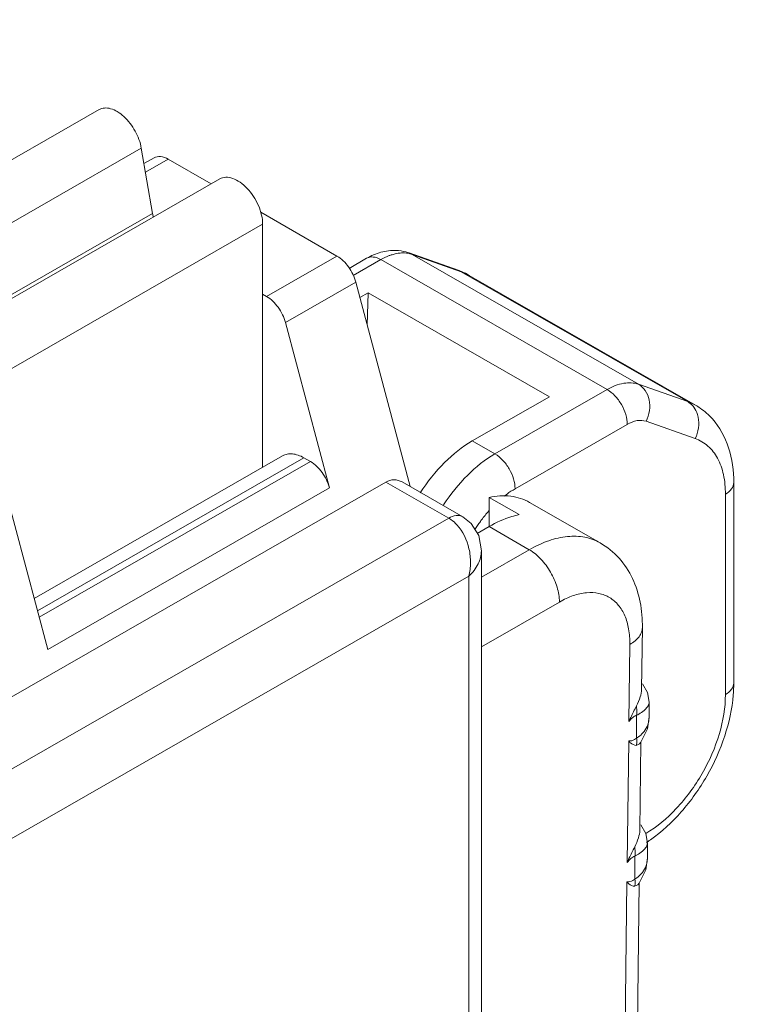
# Model space of a CAD drawing. Header units: centimetres. Extents: x -24.5 to 49.7, y -16.6 to 18.4.
# Tile 168 of 248: x -12.698 to -12.333, y -4.031 to -3.545. Entities that reach past the tile are written whole.
import ezdxf

# ---------------------------------------------------------------- set-up
doc = ezdxf.new("R2010")
doc.units = ezdxf.units.CM
doc.header["$MEASUREMENT"] = 0
doc.layers.add('layer 1', color=7, linetype='Continuous')

msp = doc.modelspace()

# ---------------------------------------------------------------- linework, layer by layer
at = {"layer": 'layer 1', "color": 1, "lineweight": 0}
msp.add_open_spline([(24.98821, 18.39808), (24.98821, 18.39808), (24.98821, -16.60193), (24.98821, -16.60193), (24.98821, -16.60193), (-24.51772, -16.60193), (-24.51772, -16.60193), (-24.51772, -16.60193), (-24.51772, 18.39808), (-24.51772, 18.39808), (-24.51772, 18.39808), (24.98821, 18.39808), (24.98821, 18.39808)], degree=3, knots=[0, 0, 0, 0, 0.25, 0.25, 0.25, 0.5, 0.5, 0.5, 0.75, 0.75, 0.75, 1, 1, 1, 1], dxfattribs=at)
at = {"layer": 'layer 1', "color": 5, "lineweight": 0}
msp.add_open_spline([(-23.26688, 17.18067), (-23.26688, 17.18067), (-23.26688, -15.60944), (-23.26688, -15.60944), (-23.26688, -15.60944), (23.98644, -15.60944), (23.98644, -15.60944)], degree=3, knots=[0, 0, 0, 0, 0.5, 0.5, 0.5, 1, 1, 1, 1], dxfattribs=at)
at = {"layer": 'layer 1', "lineweight": 9}
for points in [[(-12.65875, -3.58908), (-12.65875, -3.58908), (-12.79291, -3.66603), (-12.79291, -3.66603)], [(-12.63788, -3.60815), (-12.63788, -3.60815), (-12.77204, -3.68511), (-12.77204, -3.68511)], [(-12.63232, -3.64039), (-12.63232, -3.64039), (-12.63788, -3.60815), (-12.63788, -3.60815)], [(-12.63658, -3.61571), (-12.63658, -3.61571), (-12.63161, -3.61286), (-12.63161, -3.61286)], [(-12.62462, -3.61354), (-12.62462, -3.61354), (-12.63585, -3.61998), (-12.63585, -3.61998)], [(-12.60339, -3.62572), (-12.60339, -3.62572), (-12.62462, -3.61354), (-12.62462, -3.61354)], [(-12.59912, -3.62328), (-12.59912, -3.62328), (-12.73328, -3.70023), (-12.73328, -3.70023)], [(-12.76649, -3.71734), (-12.76649, -3.71734), (-12.63232, -3.64039), (-12.63232, -3.64039)], [(-12.63232, -3.64039), (-12.63223, -3.64093), (-12.63212, -3.64146), (-12.63199, -3.642)], [(-12.54124, -3.66137), (-12.54124, -3.66137), (-12.57888, -3.63978), (-12.57888, -3.63978)], [(-12.57796, -3.64564), (-12.57796, -3.64564), (-12.71212, -3.72259), (-12.71212, -3.72259)], [(-12.57796, -3.76562), (-12.57796, -3.76562), (-12.57796, -3.64564), (-12.57796, -3.64564)], [(-12.50561, -3.65984), (-12.50561, -3.65984), (-12.48137, -3.6684), (-12.48137, -3.6684)], [(-12.50561, -3.65984), (-12.50561, -3.65984), (-12.50407, -3.66055), (-12.50407, -3.66055)], [(-12.57602, -3.68132), (-12.57602, -3.68132), (-12.54124, -3.66137), (-12.54124, -3.66137)], [(-12.52659, -3.66247), (-12.52659, -3.66247), (-12.53524, -3.66743), (-12.53524, -3.66743)], [(-12.5196, -3.66314), (-12.5196, -3.66314), (-12.53326, -3.67098), (-12.53326, -3.67098)], [(-12.4078, -3.72727), (-12.4078, -3.72727), (-12.5196, -3.66314), (-12.5196, -3.66314)], [(-12.47984, -3.66911), (-12.47984, -3.66911), (-12.50407, -3.66055), (-12.50407, -3.66055)], [(-12.50407, -3.66055), (-12.50407, -3.66055), (-12.39228, -3.72467), (-12.39228, -3.72467)], [(-12.47592, -3.67091), (-12.47592, -3.67091), (-12.48137, -3.6684), (-12.48137, -3.6684)], [(-12.4798, -3.669), (-12.48032, -3.66879), (-12.48084, -3.66859), (-12.48137, -3.6684)], [(-12.36804, -3.73323), (-12.36804, -3.73323), (-12.47984, -3.66911), (-12.47984, -3.66911)], [(-12.47592, -3.67091), (-12.47717, -3.67019), (-12.47847, -3.66955), (-12.4798, -3.669)], [(-12.5319, -3.6743), (-12.5319, -3.6743), (-12.56668, -3.69425), (-12.56668, -3.69425)], [(-12.50505, -3.77518), (-12.50505, -3.77518), (-12.5319, -3.6743), (-12.5319, -3.6743)], [(-12.47592, -3.67091), (-12.47592, -3.67091), (-12.36412, -3.73503), (-12.36412, -3.73503)], [(-12.52579, -3.67952), (-12.52579, -3.67952), (-12.52989, -3.68187), (-12.52989, -3.68187)], [(-12.52579, -3.67952), (-12.52579, -3.67952), (-12.52627, -3.69549), (-12.52627, -3.69549)], [(-12.43635, -3.73082), (-12.43635, -3.73082), (-12.52579, -3.67952), (-12.52579, -3.67952)], [(-12.57796, -3.68021), (-12.57796, -3.68021), (-12.57602, -3.68132), (-12.57602, -3.68132)], [(-12.56668, -3.69425), (-12.56668, -3.69425), (-12.54499, -3.77577), (-12.54499, -3.77577)], [(-12.46322, -3.75905), (-12.46322, -3.75905), (-12.4078, -3.72727), (-12.4078, -3.72727)], [(-12.39228, -3.72467), (-12.39228, -3.72467), (-12.36804, -3.73323), (-12.36804, -3.73323)], [(-12.4744, -3.75264), (-12.4744, -3.75264), (-12.43635, -3.73082), (-12.43635, -3.73082)], [(-12.36804, -3.73323), (-12.36804, -3.73323), (-12.36412, -3.73503), (-12.36412, -3.73503)], [(-12.38855, -3.74293), (-12.38855, -3.74293), (-12.36431, -3.75148), (-12.36431, -3.75148)], [(-12.39786, -3.74448), (-12.39786, -3.74448), (-12.45328, -3.77627), (-12.45328, -3.77627)], [(-12.4744, -3.75264), (-12.4744, -3.75264), (-12.46322, -3.75905), (-12.46322, -3.75905)], [(-12.69082, -3.83035), (-12.69082, -3.83035), (-12.56808, -3.75995), (-12.56808, -3.75995)], [(-12.55759, -3.76096), (-12.55759, -3.76096), (-12.6892, -3.83646), (-12.6892, -3.83646)], [(-12.55759, -3.76096), (-12.55759, -3.76096), (-12.55432, -3.76284), (-12.55432, -3.76284)], [(-12.68834, -3.83971), (-12.68834, -3.83971), (-12.55432, -3.76284), (-12.55432, -3.76284)], [(-14.2711, -4.77902), (-14.2711, -4.77902), (-12.5171, -3.77296), (-12.5171, -3.77296)], [(-12.68411, -3.85557), (-12.68411, -3.85557), (-12.70581, -3.77405), (-12.70581, -3.77405)], [(-12.54499, -3.77577), (-12.54499, -3.77577), (-12.68411, -3.85557), (-12.68411, -3.85557)], [(-12.48604, -3.79077), (-12.48604, -3.79077), (-12.5171, -3.77296), (-12.5171, -3.77296)], [(-12.50906, -3.77288), (-12.50906, -3.77288), (-12.47905, -3.79009), (-12.47905, -3.79009)], [(-12.34528, -3.87215), (-12.34528, -3.87215), (-12.34528, -3.77318), (-12.34528, -3.77318)], [(-12.46616, -3.79495), (-12.46616, -3.79495), (-12.46616, -3.78049), (-12.46616, -3.78049)], [(-12.45126, -3.78904), (-12.45126, -3.78904), (-12.46616, -3.78049), (-12.46616, -3.78049)], [(-12.34939, -3.87785), (-12.34939, -3.87785), (-12.34939, -3.77895), (-12.34939, -3.77895)], [(-12.44611, -3.783), (-12.44611, -3.783), (-12.41132, -3.80295), (-12.41132, -3.80295)], [(-14.24005, -4.79684), (-14.24005, -4.79684), (-12.48604, -3.79077), (-12.48604, -3.79077)], [(-12.4663, -3.78721), (-12.46756, -3.78864), (-12.46875, -3.79011), (-12.46988, -3.79164)], [(-12.47185, -3.79445), (-12.4723, -3.79512), (-12.47273, -3.79578), (-12.47315, -3.79646)], [(-12.47193, -3.79826), (-12.47193, -3.79826), (-12.46616, -3.79495), (-12.46616, -3.79495)], [(-12.47039, -3.79234), (-12.47089, -3.79304), (-12.47138, -3.79374), (-12.47185, -3.79445)], [(-12.46988, -3.79164), (-12.47006, -3.79188), (-12.47022, -3.79211), (-12.47039, -3.79234)], [(-12.44629, -3.80634), (-12.44629, -3.80634), (-12.46616, -3.79495), (-12.46616, -3.79495)], [(-12.46992, -3.8199), (-12.46992, -3.8199), (-12.44629, -3.80634), (-12.44629, -3.80634)], [(-12.46992, -3.80683), (-12.46992, -3.80683), (-12.46992, -4.19966), (-12.46992, -4.19966)], [(-12.4761, -3.81944), (-12.4761, -3.81944), (-14.22018, -4.81981), (-14.22018, -4.81981)], [(-12.4761, -4.2032), (-12.4761, -4.2032), (-12.4761, -3.81944), (-12.4761, -3.81944)], [(-12.43138, -3.83216), (-12.43138, -3.83216), (-12.46992, -3.85427), (-12.46992, -3.85427)], [(-12.39043, -3.84479), (-12.39043, -3.84479), (-12.3908, -3.87522), (-12.3908, -3.87522)], [(-12.3966, -3.85308), (-12.3966, -3.85308), (-12.39707, -3.89115), (-12.39707, -3.89115)], [(-12.34553, -3.87811), (-12.34537, -3.87613), (-12.34528, -3.87414), (-12.34528, -3.87215)], [(-12.38708, -3.88886), (-12.38708, -3.88886), (-12.38708, -3.88156), (-12.38708, -3.88156)], [(-12.39326, -3.89944), (-12.39326, -3.89944), (-12.39326, -3.88808), (-12.39326, -3.88808)], [(-12.3879, -3.89485), (-12.3879, -3.89485), (-12.38708, -3.88884), (-12.38708, -3.88884)], [(-12.38708, -3.88886), (-12.38708, -3.88977), (-12.38719, -3.89069), (-12.3874, -3.89158)], [(-12.39111, -3.90134), (-12.39111, -3.90134), (-12.3879, -3.89485), (-12.3879, -3.89485)], [(-12.39718, -3.90073), (-12.39718, -3.90073), (-12.39791, -3.96071), (-12.39791, -3.96071)], [(-12.39319, -3.9019), (-12.39323, -3.90225), (-12.3933, -3.9026), (-12.3934, -3.90294)], [(-12.3934, -3.90294), (-12.3934, -3.90294), (-12.39179, -3.90217), (-12.39179, -3.90217)], [(-12.39326, -3.89944), (-12.39292, -3.89923), (-12.39259, -3.899), (-12.39227, -3.89876)], [(-12.39179, -3.90218), (-12.39179, -3.90218), (-12.39111, -3.90134), (-12.39111, -3.90134)], [(-12.39111, -3.90134), (-12.39111, -3.90134), (-12.39165, -3.94478), (-12.39165, -3.94478)], [(-12.3883, -3.95086), (-12.38785, -3.95056), (-12.38741, -3.95026), (-12.38698, -3.94996)], [(-12.38793, -3.95842), (-12.38793, -3.95842), (-12.38793, -3.95112), (-12.38793, -3.95112)], [(-12.38698, -3.94996), (-12.38679, -3.94983), (-12.38662, -3.94971), (-12.38644, -3.94958)], [(-12.3941, -3.969), (-12.3941, -3.969), (-12.3941, -3.95764), (-12.3941, -3.95764)], [(-12.38875, -3.96441), (-12.38875, -3.96441), (-12.38793, -3.9584), (-12.38793, -3.9584)], [(-12.38793, -3.95842), (-12.38793, -3.95933), (-12.38803, -3.96025), (-12.38824, -3.96114)], [(-12.39196, -3.9709), (-12.39196, -3.9709), (-12.38875, -3.96441), (-12.38875, -3.96441)], [(-12.39803, -3.97029), (-12.39803, -3.97029), (-12.3996, -4.09983), (-12.3996, -4.09983)], [(-12.3941, -3.969), (-12.39376, -3.96879), (-12.39343, -3.96856), (-12.39312, -3.96832)], [(-12.39399, -3.97029), (-12.394, -3.96986), (-12.39404, -3.96943), (-12.3941, -3.969)], [(-12.39196, -3.9709), (-12.39196, -3.9709), (-12.39334, -4.0839), (-12.39334, -4.0839)], [(-12.39263, -3.97174), (-12.39263, -3.97174), (-12.39196, -3.9709), (-12.39196, -3.9709)], [(-12.39263, -3.97173), (-12.39263, -3.97173), (-12.39425, -3.9725), (-12.39425, -3.9725)]]:
    msp.add_open_spline(points, degree=3, dxfattribs=at)
for points, knots in [([(-12.63788, -3.60815), (-12.6384, -3.6052), (-12.63948, -3.60234), (-12.64093, -3.59969), (-12.64241, -3.59702), (-12.64426, -3.59456), (-12.64651, -3.59252), (-12.64751, -3.5916), (-12.6486, -3.59076), (-12.64977, -3.59007), (-12.6508, -3.58945), (-12.65189, -3.58894), (-12.65305, -3.58862), (-12.65405, -3.58834), (-12.65509, -3.5882), (-12.65612, -3.58828), (-12.65704, -3.58836), (-12.65795, -3.58862), (-12.65875, -3.58908)], [0, 0, 0, 0, 0.166667, 0.166667, 0.166667, 0.333333, 0.333333, 0.333333, 0.5, 0.5, 0.5, 0.666667, 0.666667, 0.666667, 0.833333, 0.833333, 0.833333, 1, 1, 1, 1]), ([(-12.62462, -3.61354), (-12.62578, -3.61288), (-12.62705, -3.61236), (-12.6284, -3.61224), (-12.62951, -3.61215), (-12.63067, -3.61232), (-12.63161, -3.61286)], [0, 0, 0, 0, 0.5, 0.5, 0.5, 1, 1, 1, 1]), ([(-12.57796, -3.64564), (-12.57796, -3.64414), (-12.57816, -3.64264), (-12.5785, -3.64117), (-12.57886, -3.63955), (-12.57939, -3.63798), (-12.58005, -3.63647), (-12.58073, -3.63489), (-12.58155, -3.63337), (-12.58249, -3.63194), (-12.58341, -3.63053), (-12.58445, -3.6292), (-12.5856, -3.62798), (-12.58668, -3.62685), (-12.58784, -3.62581), (-12.58913, -3.62492), (-12.59025, -3.62414), (-12.59147, -3.62348), (-12.59276, -3.62303), (-12.59387, -3.62264), (-12.59503, -3.62241), (-12.59619, -3.62247), (-12.59722, -3.62251), (-12.59824, -3.62277), (-12.59912, -3.62328)], [0, 0, 0, 0, 0.125, 0.125, 0.125, 0.25, 0.25, 0.25, 0.375, 0.375, 0.375, 0.5, 0.5, 0.5, 0.625, 0.625, 0.625, 0.75, 0.75, 0.75, 0.875, 0.875, 0.875, 1, 1, 1, 1]), ([(-12.51204, -3.65862), (-12.51455, -3.65852), (-12.5171, -3.65883), (-12.51953, -3.65949), (-12.52201, -3.66017), (-12.52438, -3.66119), (-12.52659, -3.66247)], [0, 0, 0, 0, 0.5, 0.5, 0.5, 1, 1, 1, 1]), ([(-12.5088, -3.65981), (-12.50922, -3.65982), (-12.50965, -3.65984), (-12.51007, -3.65988), (-12.51142, -3.66), (-12.51276, -3.66029), (-12.51406, -3.66069)], [0, 0, 0, 0, 0.5, 0.5, 0.5, 1, 1, 1, 1]), ([(-12.50561, -3.65984), (-12.50613, -3.65966), (-12.50665, -3.6595), (-12.50719, -3.65935), (-12.50877, -3.65893), (-12.51041, -3.65869), (-12.51204, -3.65862)], [0, 0, 0, 0, 0.5, 0.5, 0.5, 1, 1, 1, 1]), ([(-12.50407, -3.66055), (-12.50444, -3.66041), (-12.50481, -3.66031), (-12.50519, -3.66021), (-12.50636, -3.65992), (-12.50759, -3.65979), (-12.5088, -3.65981)], [0, 0, 0, 0, 0.5, 0.5, 0.5, 1, 1, 1, 1]), ([(-12.5319, -3.6743), (-12.53262, -3.67159), (-12.53388, -3.66902), (-12.53554, -3.66672), (-12.53709, -3.66457), (-12.53898, -3.66266), (-12.54124, -3.66137)], [0, 0, 0, 0, 0.5, 0.5, 0.5, 1, 1, 1, 1]), ([(-12.5196, -3.66314), (-12.52076, -3.66248), (-12.52203, -3.66195), (-12.52338, -3.66184), (-12.52449, -3.66174), (-12.52565, -3.66192), (-12.52659, -3.66247)], [0, 0, 0, 0, 0.5, 0.5, 0.5, 1, 1, 1, 1]), ([(-12.51406, -3.66069), (-12.51452, -3.66083), (-12.51497, -3.66099), (-12.51543, -3.66116), (-12.51687, -3.6617), (-12.51826, -3.66237), (-12.5196, -3.66314)], [0, 0, 0, 0, 0.5, 0.5, 0.5, 1, 1, 1, 1]), ([(-12.57602, -3.68132), (-12.57376, -3.68261), (-12.57187, -3.68452), (-12.57032, -3.68667), (-12.56866, -3.68897), (-12.56741, -3.69154), (-12.56668, -3.69425)], [0, 0, 0, 0, 0.5, 0.5, 0.5, 1, 1, 1, 1]), ([(-12.4078, -3.72727), (-12.40526, -3.72581), (-12.4025, -3.72465), (-12.39957, -3.72417), (-12.39714, -3.72378), (-12.39458, -3.72386), (-12.39228, -3.72467)], [0, 0, 0, 0, 0.5, 0.5, 0.5, 1, 1, 1, 1]), ([(-12.39786, -3.74448), (-12.39786, -3.74285), (-12.39815, -3.74121), (-12.39862, -3.73964), (-12.39913, -3.7379), (-12.39987, -3.73624), (-12.40077, -3.73467), (-12.40168, -3.73311), (-12.40274, -3.73164), (-12.40399, -3.73033), (-12.40512, -3.72914), (-12.40638, -3.72808), (-12.4078, -3.72727)], [0, 0, 0, 0, 0.25, 0.25, 0.25, 0.5, 0.5, 0.5, 0.75, 0.75, 0.75, 1, 1, 1, 1]), ([(-12.39228, -3.72467), (-12.39095, -3.72543), (-12.38981, -3.72654), (-12.38895, -3.72781), (-12.38802, -3.72918), (-12.3874, -3.73075), (-12.38707, -3.73238), (-12.38672, -3.73412), (-12.38668, -3.73592), (-12.38693, -3.73768), (-12.38719, -3.7395), (-12.38774, -3.74129), (-12.38855, -3.74293)], [0, 0, 0, 0, 0.25, 0.25, 0.25, 0.5, 0.5, 0.5, 0.75, 0.75, 0.75, 1, 1, 1, 1]), ([(-12.365, -3.73596), (-12.36521, -3.73568), (-12.36543, -3.73541), (-12.36567, -3.73515), (-12.36636, -3.73439), (-12.36716, -3.73374), (-12.36804, -3.73323)], [0, 0, 0, 0, 0.5, 0.5, 0.5, 1, 1, 1, 1]), ([(-12.36283, -3.74094), (-12.36293, -3.74048), (-12.36305, -3.74002), (-12.36319, -3.73957), (-12.36359, -3.73828), (-12.36419, -3.73704), (-12.365, -3.73596)], [0, 0, 0, 0, 0.5, 0.5, 0.5, 1, 1, 1, 1]), ([(-12.35581, -3.74178), (-12.35759, -3.73978), (-12.35963, -3.73799), (-12.36183, -3.73647), (-12.36258, -3.73595), (-12.36334, -3.73548), (-12.36412, -3.73503)], [0, 0, 0, 0, 0.5, 0.5, 0.5, 1, 1, 1, 1]), ([(-12.39786, -3.74448), (-12.39634, -3.74361), (-12.39468, -3.7429), (-12.39293, -3.74262), (-12.39147, -3.74238), (-12.38993, -3.74243), (-12.38855, -3.74293)], [0, 0, 0, 0, 0.5, 0.5, 0.5, 1, 1, 1, 1]), ([(-12.36431, -3.75148), (-12.3635, -3.74985), (-12.36295, -3.74807), (-12.3627, -3.74624), (-12.36244, -3.74448), (-12.36248, -3.74267), (-12.36283, -3.74094)], [0, 0, 0, 0, 0.5, 0.5, 0.5, 1, 1, 1, 1]), ([(-12.34528, -3.77318), (-12.34528, -3.76739), (-12.34601, -3.76156), (-12.34782, -3.75601), (-12.34952, -3.7508), (-12.35218, -3.74583), (-12.35581, -3.74178)], [0, 0, 0, 0, 0.5, 0.5, 0.5, 1, 1, 1, 1]), ([(-12.4744, -3.75264), (-12.47942, -3.75552), (-12.48398, -3.75921), (-12.48809, -3.76331), (-12.49264, -3.76786), (-12.49664, -3.77292), (-12.5001, -3.77831)], [0, 0, 0, 0, 0.5, 0.5, 0.5, 1, 1, 1, 1]), ([(-12.36431, -3.75148), (-12.36202, -3.75229), (-12.35986, -3.75356), (-12.35803, -3.75518), (-12.35611, -3.75688), (-12.35453, -3.75895), (-12.3533, -3.76121), (-12.35193, -3.76373), (-12.351, -3.76647), (-12.35038, -3.76928), (-12.34968, -3.77245), (-12.34939, -3.77571), (-12.34939, -3.77895)], [0, 0, 0, 0, 0.25, 0.25, 0.25, 0.5, 0.5, 0.5, 0.75, 0.75, 0.75, 1, 1, 1, 1]), ([(-12.55759, -3.76096), (-12.55851, -3.76044), (-12.55948, -3.75998), (-12.56048, -3.75964), (-12.56138, -3.75933), (-12.56231, -3.7591), (-12.56326, -3.75901), (-12.56411, -3.75893), (-12.56498, -3.75895), (-12.56583, -3.75912), (-12.56661, -3.75927), (-12.56738, -3.75955), (-12.56808, -3.75995)], [0, 0, 0, 0, 0.25, 0.25, 0.25, 0.5, 0.5, 0.5, 0.75, 0.75, 0.75, 1, 1, 1, 1]), ([(-12.48859, -3.78421), (-12.48515, -3.77893), (-12.48119, -3.77397), (-12.4767, -3.76952), (-12.47265, -3.7655), (-12.46815, -3.76188), (-12.46322, -3.75905)], [0, 0, 0, 0, 0.5, 0.5, 0.5, 1, 1, 1, 1]), ([(-12.46322, -3.75905), (-12.46181, -3.75986), (-12.46054, -3.76093), (-12.45942, -3.76211), (-12.45817, -3.76342), (-12.45709, -3.76489), (-12.45619, -3.76646), (-12.45529, -3.76803), (-12.45455, -3.76968), (-12.45403, -3.77143), (-12.45357, -3.773), (-12.45328, -3.77463), (-12.45328, -3.77627)], [0, 0, 0, 0, 0.25, 0.25, 0.25, 0.5, 0.5, 0.5, 0.75, 0.75, 0.75, 1, 1, 1, 1]), ([(-12.54499, -3.77577), (-12.5457, -3.77306), (-12.54696, -3.77049), (-12.54862, -3.76819), (-12.55016, -3.76605), (-12.55206, -3.76413), (-12.55432, -3.76284)], [0, 0, 0, 0, 0.5, 0.5, 0.5, 1, 1, 1, 1]), ([(-12.50906, -3.77289), (-12.51024, -3.77221), (-12.51163, -3.77181), (-12.51301, -3.77181), (-12.51444, -3.77182), (-12.51587, -3.77226), (-12.5171, -3.77296)], [0, 0, 0, 0, 0.5, 0.5, 0.5, 1, 1, 1, 1]), ([(-12.45859, -3.77986), (-12.45815, -3.77952), (-12.45771, -3.77919), (-12.45727, -3.77886), (-12.45598, -3.77793), (-12.45465, -3.77706), (-12.45328, -3.77627)], [0, 0, 0, 0, 0.5, 0.5, 0.5, 1, 1, 1, 1]), ([(-12.34528, -3.77318), (-12.34528, -3.77427), (-12.34571, -3.77536), (-12.34634, -3.77627), (-12.34713, -3.77739), (-12.34823, -3.77822), (-12.34939, -3.77888)], [0, 0, 0, 0, 0.5, 0.5, 0.5, 1, 1, 1, 1]), ([(-12.44611, -3.783), (-12.44894, -3.78138), (-12.45215, -3.78036), (-12.45541, -3.77994), (-12.459, -3.77949), (-12.46265, -3.77976), (-12.46616, -3.78049)], [0, 0, 0, 0, 0.5, 0.5, 0.5, 1, 1, 1, 1]), ([(-12.47905, -3.79009), (-12.48004, -3.78953), (-12.48126, -3.78937), (-12.4824, -3.78949), (-12.48371, -3.78963), (-12.48493, -3.79013), (-12.48604, -3.79077)], [0, 0, 0, 0, 0.5, 0.5, 0.5, 1, 1, 1, 1]), ([(-12.48604, -3.79077), (-12.48567, -3.79098), (-12.48532, -3.7912), (-12.48497, -3.79144), (-12.48389, -3.79218), (-12.48289, -3.79307), (-12.482, -3.79404)], [0, 0, 0, 0, 0.5, 0.5, 0.5, 1, 1, 1, 1]), ([(-12.46992, -3.80683), (-12.46992, -3.80683), (-12.47122, -3.79941), (-12.47122, -3.79941), (-12.47122, -3.79941), (-12.47489, -3.79341), (-12.47489, -3.79341), (-12.47489, -3.79341), (-12.47906, -3.79009), (-12.47906, -3.79009)], [0, 0, 0, 0, 0.333333, 0.333333, 0.333333, 0.666667, 0.666667, 0.666667, 1, 1, 1, 1]), ([(-12.45126, -3.78904), (-12.45249, -3.7893), (-12.4537, -3.78962), (-12.45491, -3.78999), (-12.45883, -3.79118), (-12.46261, -3.7929), (-12.46616, -3.79495)], [0, 0, 0, 0, 0.5, 0.5, 0.5, 1, 1, 1, 1]), ([(-12.482, -3.79404), (-12.47901, -3.7973), (-12.47703, -3.80155), (-12.47605, -3.8059), (-12.47553, -3.80818), (-12.47528, -3.81048), (-12.4753, -3.8128), (-12.47531, -3.81503), (-12.47556, -3.81728), (-12.4761, -3.81944)], [0, 0, 0, 0, 0.333333, 0.333333, 0.333333, 0.666667, 0.666667, 0.666667, 1, 1, 1, 1]), ([(-12.44629, -3.80634), (-12.44322, -3.80459), (-12.44001, -3.80307), (-12.43666, -3.80191), (-12.43366, -3.80088), (-12.43054, -3.80013), (-12.42738, -3.79983), (-12.42453, -3.79956), (-12.42165, -3.79963), (-12.41884, -3.80018), (-12.4162, -3.8007), (-12.41364, -3.80162), (-12.41132, -3.80295)], [0, 0, 0, 0, 0.25, 0.25, 0.25, 0.5, 0.5, 0.5, 0.75, 0.75, 0.75, 1, 1, 1, 1]), ([(-12.39043, -3.84479), (-12.39038, -3.84059), (-12.39071, -3.83637), (-12.39152, -3.83225), (-12.39231, -3.82823), (-12.39354, -3.82431), (-12.39529, -3.82062), (-12.39702, -3.81697), (-12.39924, -3.81355), (-12.40195, -3.81055), (-12.40466, -3.80754), (-12.40784, -3.80495), (-12.41132, -3.80295)], [0, 0, 0, 0, 0.25, 0.25, 0.25, 0.5, 0.5, 0.5, 0.75, 0.75, 0.75, 1, 1, 1, 1]), ([(-12.4761, -3.81944), (-12.47429, -3.81768), (-12.47268, -3.81566), (-12.47155, -3.81336), (-12.47055, -3.81133), (-12.46993, -3.80907), (-12.46993, -3.80683)], [0, 0, 0, 0, 0.5, 0.5, 0.5, 1, 1, 1, 1]), ([(-12.43138, -3.83216), (-12.43138, -3.82972), (-12.43181, -3.82726), (-12.43252, -3.8249), (-12.43329, -3.8223), (-12.43439, -3.81979), (-12.43575, -3.81745), (-12.4371, -3.8151), (-12.43871, -3.8129), (-12.44058, -3.81093), (-12.44227, -3.80916), (-12.44417, -3.80756), (-12.44629, -3.80634)], [0, 0, 0, 0, 0.25, 0.25, 0.25, 0.5, 0.5, 0.5, 0.75, 0.75, 0.75, 1, 1, 1, 1]), ([(-12.43138, -3.83216), (-12.4292, -3.83091), (-12.42692, -3.82984), (-12.42453, -3.82903), (-12.42241, -3.8283), (-12.4202, -3.82778), (-12.41796, -3.82759), (-12.41593, -3.8274), (-12.41389, -3.82748), (-12.4119, -3.8279), (-12.41004, -3.82829), (-12.40824, -3.82898), (-12.40661, -3.82996), (-12.40498, -3.83095), (-12.40352, -3.83222), (-12.40229, -3.83369), (-12.40097, -3.83525), (-12.39992, -3.83704), (-12.3991, -3.83892), (-12.3982, -3.84102), (-12.39759, -3.84323), (-12.39719, -3.84548), (-12.39674, -3.84799), (-12.39657, -3.85054), (-12.3966, -3.85308)], [0, 0, 0, 0, 0.125, 0.125, 0.125, 0.25, 0.25, 0.25, 0.375, 0.375, 0.375, 0.5, 0.5, 0.5, 0.625, 0.625, 0.625, 0.75, 0.75, 0.75, 0.875, 0.875, 0.875, 1, 1, 1, 1]), ([(-12.39043, -3.84479), (-12.39044, -3.84557), (-12.39059, -3.84635), (-12.39085, -3.84709), (-12.39114, -3.84787), (-12.39156, -3.84862), (-12.39206, -3.84929), (-12.39262, -3.85004), (-12.39329, -3.85071), (-12.394, -3.85132), (-12.39481, -3.85199), (-12.39569, -3.85257), (-12.3966, -3.85308)], [0, 0, 0, 0, 0.25, 0.25, 0.25, 0.5, 0.5, 0.5, 0.75, 0.75, 0.75, 1, 1, 1, 1]), ([(-12.38708, -3.88158), (-12.38708, -3.88158), (-12.38789, -3.87687), (-12.38789, -3.87687), (-12.38789, -3.87687), (-12.39033, -3.87257), (-12.39033, -3.87257)], [0, 0, 0, 0, 0.5, 0.5, 0.5, 1, 1, 1, 1]), ([(-12.34939, -3.87785), (-12.34823, -3.87719), (-12.34713, -3.87636), (-12.34634, -3.87524), (-12.34571, -3.87433), (-12.34528, -3.87324), (-12.34528, -3.87215)], [0, 0, 0, 0, 0.5, 0.5, 0.5, 1, 1, 1, 1]), ([(-12.3908, -3.87522), (-12.39081, -3.87652), (-12.39111, -3.8778), (-12.39151, -3.87905), (-12.39201, -3.88056), (-12.39267, -3.882), (-12.39335, -3.88343)], [0, 0, 0, 0, 0.5, 0.5, 0.5, 1, 1, 1, 1]), ([(-12.34939, -3.87785), (-12.34939, -3.88435), (-12.35054, -3.89083), (-12.35238, -3.89709), (-12.35443, -3.904), (-12.35732, -3.91062), (-12.3609, -3.91685), (-12.36447, -3.92308), (-12.36872, -3.92892), (-12.37365, -3.93418), (-12.37812, -3.93893), (-12.38315, -3.9432), (-12.38875, -3.94647)], [0, 0, 0, 0, 0.25, 0.25, 0.25, 0.5, 0.5, 0.5, 0.75, 0.75, 0.75, 1, 1, 1, 1]), ([(-12.38644, -3.94958), (-12.38084, -3.94562), (-12.37575, -3.94091), (-12.37121, -3.93575), (-12.36641, -3.9303), (-12.3622, -3.92436), (-12.3586, -3.91807), (-12.355, -3.91178), (-12.352, -3.90515), (-12.34974, -3.89824), (-12.3476, -3.89172), (-12.34611, -3.88495), (-12.34553, -3.87811)], [0, 0, 0, 0, 0.25, 0.25, 0.25, 0.5, 0.5, 0.5, 0.75, 0.75, 0.75, 1, 1, 1, 1]), ([(-12.39707, -3.89115), (-12.39678, -3.89049), (-12.39648, -3.88983), (-12.39617, -3.88919), (-12.39526, -3.88725), (-12.39426, -3.88536), (-12.39335, -3.88343)], [0, 0, 0, 0, 0.5, 0.5, 0.5, 1, 1, 1, 1]), ([(-12.39326, -3.88808), (-12.39321, -3.88773), (-12.39318, -3.88737), (-12.39316, -3.88701), (-12.3931, -3.88581), (-12.39317, -3.88461), (-12.39335, -3.88343)], [0, 0, 0, 0, 0.5, 0.5, 0.5, 1, 1, 1, 1]), ([(-12.38953, -3.88567), (-12.38926, -3.88544), (-12.38901, -3.88521), (-12.38877, -3.88496), (-12.38817, -3.88435), (-12.38764, -3.88365), (-12.38733, -3.88286)], [0, 0, 0, 0, 0.5, 0.5, 0.5, 1, 1, 1, 1]), ([(-12.38733, -3.88286), (-12.38729, -3.88274), (-12.38726, -3.88264), (-12.38722, -3.88253), (-12.38713, -3.88222), (-12.38708, -3.88189), (-12.38708, -3.88157)], [0, 0, 0, 0, 0.5, 0.5, 0.5, 1, 1, 1, 1]), ([(-12.39707, -3.89115), (-12.39652, -3.89046), (-12.39591, -3.88983), (-12.39522, -3.88927), (-12.39463, -3.88879), (-12.39397, -3.88836), (-12.39326, -3.88808)], [0, 0, 0, 0, 0.5, 0.5, 0.5, 1, 1, 1, 1]), ([(-12.39326, -3.88808), (-12.39289, -3.88789), (-12.39253, -3.8877), (-12.39218, -3.8875), (-12.39125, -3.88696), (-12.39034, -3.88636), (-12.38953, -3.88567)], [0, 0, 0, 0, 0.5, 0.5, 0.5, 1, 1, 1, 1]), ([(-12.3874, -3.89158), (-12.38749, -3.89198), (-12.38761, -3.89237), (-12.38774, -3.89276), (-12.38816, -3.89394), (-12.38877, -3.89507), (-12.38953, -3.89607)], [0, 0, 0, 0, 0.5, 0.5, 0.5, 1, 1, 1, 1]), ([(-12.38953, -3.89607), (-12.38972, -3.89631), (-12.38992, -3.89656), (-12.39013, -3.89679), (-12.39077, -3.89752), (-12.39149, -3.89818), (-12.39227, -3.89876)], [0, 0, 0, 0, 0.5, 0.5, 0.5, 1, 1, 1, 1]), ([(-12.39326, -3.89944), (-12.39358, -3.89969), (-12.39392, -3.8999), (-12.39428, -3.9001), (-12.39516, -3.90057), (-12.3962, -3.90089), (-12.39718, -3.90073)], [0, 0, 0, 0, 0.5, 0.5, 0.5, 1, 1, 1, 1]), ([(-12.39718, -3.90073), (-12.39691, -3.90108), (-12.39662, -3.9014), (-12.39628, -3.90169), (-12.39548, -3.90239), (-12.39444, -3.90293), (-12.3934, -3.90294)], [0, 0, 0, 0, 0.5, 0.5, 0.5, 1, 1, 1, 1]), ([(-12.39326, -3.89944), (-12.39322, -3.89966), (-12.3932, -3.89987), (-12.39318, -3.90009), (-12.39312, -3.9007), (-12.39312, -3.9013), (-12.39319, -3.9019)], [0, 0, 0, 0, 0.5, 0.5, 0.5, 1, 1, 1, 1]), ([(-12.38793, -3.95114), (-12.38793, -3.95114), (-12.38874, -3.94643), (-12.38874, -3.94643), (-12.38874, -3.94643), (-12.39118, -3.94214), (-12.39118, -3.94214)], [0, 0, 0, 0, 0.5, 0.5, 0.5, 1, 1, 1, 1]), ([(-12.39165, -3.94478), (-12.39166, -3.94608), (-12.39196, -3.94736), (-12.39236, -3.94861), (-12.39286, -3.95012), (-12.39352, -3.95156), (-12.39419, -3.95299)], [0, 0, 0, 0, 0.5, 0.5, 0.5, 1, 1, 1, 1]), ([(-12.38818, -3.95241), (-12.38814, -3.9523), (-12.3881, -3.9522), (-12.38807, -3.95209), (-12.38798, -3.95178), (-12.38793, -3.95145), (-12.38793, -3.95112)], [0, 0, 0, 0, 0.5, 0.5, 0.5, 1, 1, 1, 1]), ([(-12.39791, -3.96071), (-12.39763, -3.96005), (-12.39733, -3.95939), (-12.39702, -3.95875), (-12.3961, -3.95682), (-12.39511, -3.95492), (-12.39419, -3.95299)], [0, 0, 0, 0, 0.5, 0.5, 0.5, 1, 1, 1, 1]), ([(-12.3941, -3.95764), (-12.39406, -3.95729), (-12.39403, -3.95693), (-12.39401, -3.95657), (-12.39395, -3.95537), (-12.39402, -3.95417), (-12.39419, -3.95299)], [0, 0, 0, 0, 0.5, 0.5, 0.5, 1, 1, 1, 1]), ([(-12.3941, -3.95764), (-12.39374, -3.95745), (-12.39338, -3.95726), (-12.39303, -3.95706), (-12.3921, -3.95652), (-12.39119, -3.95592), (-12.39037, -3.95523)], [0, 0, 0, 0, 0.5, 0.5, 0.5, 1, 1, 1, 1]), ([(-12.39037, -3.95523), (-12.39011, -3.955), (-12.38986, -3.95477), (-12.38962, -3.95452), (-12.38902, -3.95391), (-12.38849, -3.9532), (-12.38818, -3.95241)], [0, 0, 0, 0, 0.5, 0.5, 0.5, 1, 1, 1, 1]), ([(-12.39791, -3.96071), (-12.39737, -3.96002), (-12.39676, -3.95939), (-12.39608, -3.95883), (-12.39547, -3.95835), (-12.39482, -3.95792), (-12.3941, -3.95764)], [0, 0, 0, 0, 0.5, 0.5, 0.5, 1, 1, 1, 1]), ([(-12.38824, -3.96114), (-12.38834, -3.96154), (-12.38845, -3.96193), (-12.38859, -3.96232), (-12.38901, -3.9635), (-12.38962, -3.96463), (-12.39038, -3.96563)], [0, 0, 0, 0, 0.5, 0.5, 0.5, 1, 1, 1, 1]), ([(-12.39038, -3.96563), (-12.39057, -3.96587), (-12.39077, -3.96612), (-12.39097, -3.96635), (-12.39161, -3.96708), (-12.39234, -3.96774), (-12.39312, -3.96832)], [0, 0, 0, 0, 0.5, 0.5, 0.5, 1, 1, 1, 1]), ([(-12.3941, -3.969), (-12.39442, -3.96925), (-12.39476, -3.96946), (-12.39513, -3.96966), (-12.39601, -3.97013), (-12.39705, -3.97045), (-12.39803, -3.97029)], [0, 0, 0, 0, 0.5, 0.5, 0.5, 1, 1, 1, 1]), ([(-12.39803, -3.97029), (-12.39776, -3.97064), (-12.39746, -3.97096), (-12.39712, -3.97126), (-12.39632, -3.97195), (-12.39529, -3.97249), (-12.39425, -3.9725)], [0, 0, 0, 0, 0.5, 0.5, 0.5, 1, 1, 1, 1]), ([(-12.39425, -3.9725), (-12.3942, -3.97233), (-12.39416, -3.97216), (-12.39412, -3.97199), (-12.39401, -3.97143), (-12.39397, -3.97086), (-12.39399, -3.97029)], [0, 0, 0, 0, 0.5, 0.5, 0.5, 1, 1, 1, 1])]:
    msp.add_open_spline(points, degree=3, knots=knots, dxfattribs=at)

doc.saveas('drawing.dxf')
